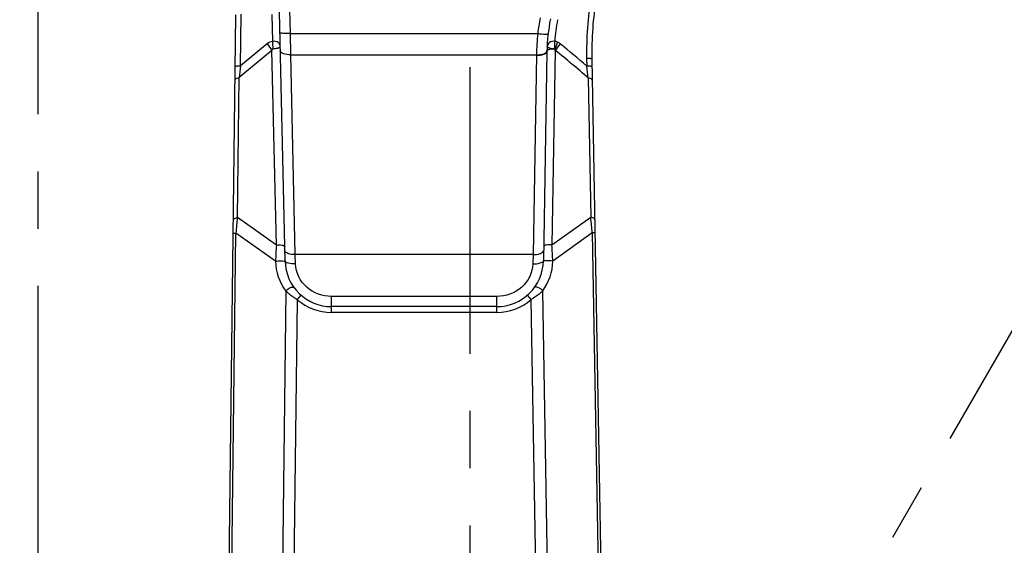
# Model space of a CAD drawing. Header units: millimetres. Extents: x 0 to 5945, y 0 to 4205.
# Tile 65 of 80: x 2905 to 3327, y 2986 to 3211. Entities that reach past the tile are written whole.
import ezdxf

# ---------------------------------------------------------------- set-up
doc = ezdxf.new("R2010")
doc.units = ezdxf.units.MM
doc.header["$LTSCALE"] = 326.975
doc.linetypes.add('CENTER', pattern=[0.6, 0.375, -0.075, 0.075, -0.075])
doc.layers.get('0').update_dxf_attribs({"linetype": 'CONTINUOUS'})
for name, color, linetype in [('204104000008_DXF_DIMENSION', 7, 'CONTINUOUS'), ('304102000077_DXF_DIMENSION', 7, 'CONTINUOUS'), ('304102000077DXF_CONTINUOUS_LINE', 7, 'CONTINUOUS'), ('304102000080_DXF_DIMENSION', 7, 'CONTINUOUS'), ('304103000028_DXF_AXIS', 7, 'CONTINUOUS'), ('DEFAULT_1', 7, 'CENTER')]:
    doc.layers.add(name, color=color, linetype=linetype)
doc.styles.get("Standard").update_dxf_attribs({"font": 'txt', "width": 0.7})
doc.dimstyles.new('DIMSTYLE_1', dxfattribs={"dimtxt": 17.5, "dimasz": 15, "dimexe": 2, "dimexo": 0.2, "dimgap": 0.875, "dimtad": 0, "dimtih": 1, "dimtoh": 1, "dimdsep": 46, "dimtxsty": 'Standard', "dimblk": '_FILLED', "dimblk1": '_FILLED', "dimblk2": '_FILLED', "dimcen": 0.09, "dimclrt": 5, "dimazin": 2, "dimtp": 0.01, "dimtm": 0.01, "dimtfac": 1, "dimtofl": 0, "dimtmove": 0, "dimatfit": 3, "dimldrblk": '_FILLED', "dimfxl": 0, "dimtolj": 1, "dimarcsym": 0})
doc.dimstyles.new('DIMSTYLE_6', dxfattribs={"dimtxt": 17.5, "dimasz": 15, "dimexe": 2, "dimexo": 0.2, "dimgap": 0.875, "dimtad": 1, "dimdsep": 46, "dimtxsty": 'Standard', "dimblk": '_FILLED', "dimblk1": '_FILLED', "dimblk2": '_FILLED', "dimcen": 0.09, "dimclrt": 5, "dimazin": 2, "dimtp": 0.01, "dimtm": 0.01, "dimtfac": 1, "dimtofl": 0, "dimtmove": 0, "dimatfit": 3, "dimldrblk": '_FILLED', "dimfxl": 0, "dimtolj": 1, "dimarcsym": 0})

# ---------------------------------------------------------------- blocks, each defined once
blk = doc.blocks.new('*D4')
at = {"layer": '204104000008_DXF_DIMENSION', "color": 2, "linetype": 'Continuous'}
blk.add_line((3486.42, 3061.86), (3486.42, 1528.82), dxfattribs=at)
blk = doc.blocks.new('_FILLED')
at = {"color": 0, "linetype": 'ByBlock'}
blk.add_solid([(0, 0), (-1, 0.117), (-1, -0.117)], dxfattribs=at)
blk = doc.blocks.new('*D17')
at = {"layer": '304102000080_DXF_DIMENSION', "color": 2, "linetype": 'Continuous'}
for p, q in [((4067.7, 3552.17), (1934.99, 3552.17)), ((1944.99, 3552.17), (1944.99, 2875.92)), ((1944.99, 2199.67), (1944.99, 2875.92)), ((2767.49, 2199.67), (1934.99, 2199.67))]:
    blk.add_line(p, q, dxfattribs=at)
at = {"layer": '304102000080_DXF_DIMENSION', "color": 2, "linetype": 'Continuous', "xscale": 15, "yscale": 15, "zscale": 15}
for p, rotation in [((1944.99, 3552.17), 90), ((1944.99, 2199.67), 270)]:
    blk.add_blockref('_FILLED', p, dxfattribs=dict(at, rotation=rotation))
blk = doc.blocks.new('*D24')
at = {"layer": '304102000077_DXF_DIMENSION', "color": 2, "linetype": 'Continuous'}
for p, q in [((3045.61, 3403.17), (2139.82, 3403.17)), ((2149.82, 3403.17), (2149.82, 3038.17)), ((2149.82, 2673.17), (2149.82, 3038.17)), ((3096.61, 2673.17), (2139.82, 2673.17))]:
    blk.add_line(p, q, dxfattribs=at)
at = {"layer": '304102000077_DXF_DIMENSION', "color": 2, "linetype": 'Continuous', "xscale": 15, "yscale": 15, "zscale": 15}
for p, rotation in [((2149.82, 3403.17), 90), ((2149.82, 2673.17), 270)]:
    blk.add_blockref('_FILLED', p, dxfattribs=dict(at, rotation=rotation))

msp = doc.modelspace()

# ---------------------------------------------------------------- linework, layer by layer
at = {"layer": '304102000077DXF_CONTINUOUS_LINE', "color": 7, "linetype": 'Continuous'}
for p, q in [((3018.33, 3107.722), (3015.287, 3243.211)), ((2990.62, 2674.502), (2997.324, 3213.128)), ((3130.597, 3197.452), (3129.032, 3107.822)), ((3149.84, 3194.185), (3154.669, 2917.549)), ((3109.035, 3088.172), (3038.325, 3088.172))]:
    msp.add_line(p, q, dxfattribs=at)
at = {"layer": '304102000077DXF_CONTINUOUS_LINE', "color": 9, "linetype": 'Continuous'}
for p, q in [((3020.635, 3205.102), (3019.786, 3242.92)), ((2999.324, 3191.295), (2999.598, 3213.346)), ((3013.118, 3201.721), (3012.859, 3213.274)), ((3020.635, 3205.102), (3126.613, 3205.102)), ((3020.809, 3195.995), (3020.635, 3205.102)), ((3010.675, 3200.65), (2999.324, 3191.295)), ((3012.749, 3197.824), (2998.685, 3186.234)), ((3014.62, 3114.541), (3012.749, 3197.824)), ((3022.73, 3110.502), (3020.809, 3195.995)), ((3020.809, 3195.995), (3126.101, 3195.995)), ((3126.101, 3195.995), (3124.609, 3110.502)), ((3134.16, 3197.8), (3132.707, 3114.561)), ((3147.565, 3194.425), (3147.617, 3191.138)), ((2997.939, 3126.297), (2998.685, 3186.234)), ((3148.286, 3186.057), (3149.328, 3126.398)), ((3014.62, 3114.541), (2997.939, 3126.297)), ((3149.328, 3126.398), (3132.707, 3114.561)), ((2992.493, 2734.504), (2997.287, 3119.654)), ((2996.161, 3119.668), (2997.287, 3119.654)), ((3014.269, 3107.685), (2997.287, 3119.654)), ((3150.013, 3119.758), (3133.091, 3107.706)), ((3151.139, 3119.778), (3150.013, 3119.758)), ((3150.013, 3119.758), (3153.543, 2917.529)), ((3124.609, 3110.502), (3022.73, 3110.502)), ((3022.829, 3106.432), (3022.73, 3110.502)), ((3124.609, 3110.502), (3124.533, 3106.503)), ((3018.662, 3094.828), (3015.3, 2824.721)), ((3023.614, 3091.148), (3025.249, 3093.04)), ((3123.827, 3091.218), (3122.184, 3093.102)), ((3131.864, 2917.151), (3128.761, 3094.921)), ((3023.613, 3091.149), (3020.43, 2835.345)), ((3038.325, 3085.672), (3038.325, 3092.531)), ((3109.035, 3092.531), (3038.325, 3092.531)), ((3109.035, 3085.672), (3109.035, 3092.531)), ((3126.867, 2917.064), (3123.828, 3091.218)), ((3109.035, 3085.672), (3038.325, 3085.672))]:
    msp.add_line(p, q, dxfattribs=at)
for points in [[(3133.961, 3198.312), (3133.856, 3198.443), (3133.745, 3198.492)], [(3134.16, 3197.8), (3134.063, 3198.094), (3133.961, 3198.312)]]:
    msp.add_lwpolyline(points, dxfattribs=at)
for centre, radius, start, end in [((3300.114, 3196.797), 152.567, 170.99657, 180.89078), ((3210.618, 3195.658), 84.534, 169.00092, 173.58551), ((3210.842, 3196.167), 77.153, 168.91053, 175.86301), ((3242.881, 3194.001), 116.796, 174.5457, 179.02156), ((2971.055, 3199.202), 42.139, 359.14553, 3.42822), ((2916.937, 2927.316), 350.45, 48.83429, 51.27253), ((3709.132, 3099.224), 715.755, 172.609305, 173.017616), ((1504.997, 2972.138), 1657.155, 7.416913, 7.594087), ((3190.826, 3103.993), 194.172, 173.40405, 175.37386), ((2949.889, 3102.424), 200.875, 5.87411, 6.85438), ((2963.235, 3103.72), 187.466, 4.90772, 5.89766), ((3267.777, 3098.167), 253.686, 176.29923, 177.84978), ((2879.627, 3096.919), 253.694, 2.43701, 3.98754), ((3036.766, 3108.193), 22.502, 181.29229, 216.43457), ((3110.586, 3108.203), 22.511, 323.84096, 358.73504), ((3038.325, 3108.172), 22.5, 229.16458, 270), ((3109.035, 3108.172), 22.5, 270, 311.10502)]:
    msp.add_arc(centre, radius, start, end, dxfattribs=at)
at = {"layer": '304102000077DXF_CONTINUOUS_LINE', "color": 7, "linetype": 'Continuous'}
for centre, radius, start, end in [((3299.818, 3196.803), 150, 171, 181.00012), ((3210.584, 3196.056), 80, 169, 179), ((3038.325, 3108.172), 20, 181.29063, 270), ((3109.035, 3108.172), 20, 270, 358.99643)]:
    msp.add_arc(centre, radius, start, end, dxfattribs=at)
at = {"layer": '304102000077DXF_CONTINUOUS_LINE', "color": 9, "linetype": 'Continuous'}
for points, knots in [([(3020.635, 3205.102), (3020.062, 3205.09), (3019.029, 3205.091), (3017.548, 3205.105), (3016.802, 3205.242), (3016.139, 3205.269), (3016.136, 3205.394)], [0, 0, 0, 0, 0.3793061, 0.7012112, 0.9176987, 1, 1, 1, 1]), ([(3126.613, 3205.102), (3127.179, 3205.039), (3128.201, 3204.95), (3129.666, 3204.832), (3130.415, 3204.902), (3131.071, 3204.87), (3131.085, 3204.992)], [0, 0, 0, 0, 0.3798921, 0.7016918, 0.9178685, 1, 1, 1, 1]), ([(3016.268, 3199.551), (3016.251, 3200.177), (3015.525, 3201.622), (3013.881, 3201.915), (3013.118, 3201.721)], [0, 0, 0, 0, 0.4432836, 1, 1, 1, 1]), ([(3015.516, 3198.856), (3015.365, 3198.797), (3014.609, 3198.58), (3013.81, 3198.529), (3013.189, 3198.573)], [0, 0, 0, 0, 0.2066885, 1, 1, 1, 1]), ([(3016.268, 3199.551), (3016.271, 3199.327), (3015.935, 3199.041), (3015.632, 3198.902), (3015.516, 3198.856)], [0, 0, 0, 0, 0.6422749, 1, 1, 1, 1]), ([(3133.961, 3198.312), (3133.264, 3198.423), (3132.167, 3198.409), (3130.817, 3198.029), (3130.632, 3197.607)], [0, 0, 0, 0, 0.605087, 1, 1, 1, 1]), ([(3130.858, 3199.242), (3130.802, 3199.281), (3130.691, 3199.357), (3130.659, 3199.492), (3130.661, 3199.552)], [0, 0, 0, 0, 0.5308135, 1, 1, 1, 1]), ([(3133.891, 3201.733), (3133.106, 3201.862), (3131.571, 3201.497), (3130.69, 3200.163), (3130.661, 3199.552)], [0, 0, 0, 0, 0.5656963, 1, 1, 1, 1]), ([(3133.745, 3198.492), (3133.428, 3198.508), (3132.446, 3198.645), (3131.422, 3198.859), (3130.858, 3199.242)], [0, 0, 0, 0, 0.3171809, 1, 1, 1, 1]), ([(3020.809, 3195.995), (3019.743, 3195.975), (3018.224, 3196.035), (3016.324, 3197.053), (3016.31, 3197.652)], [0, 0, 0, 0, 0.640206, 1, 1, 1, 1]), ([(3126.097, 3195.772), (3127.165, 3195.756), (3128.686, 3195.823), (3130.586, 3196.852), (3130.597, 3197.452)], [0, 0, 0, 0, 0.6401927, 1, 1, 1, 1]), ([(3126.101, 3195.995), (3126.392, 3195.99), (3127.46, 3196.015), (3128.539, 3196.18), (3129.27, 3196.451)], [0, 0, 0, 0, 0.2715667, 1, 1, 1, 1]), ([(3129.27, 3196.451), (3129.44, 3196.514), (3129.947, 3196.732), (3130.474, 3197.123), (3130.576, 3197.493)], [0, 0, 0, 0, 0.3205068, 1, 1, 1, 1]), ([(3130.576, 3197.493), (3130.583, 3197.521), (3130.595, 3197.577), (3130.6, 3197.635), (3130.6, 3197.663)], [0, 0, 0, 0, 0.5038735, 1, 1, 1, 1]), ([(3130.632, 3197.607), (3130.621, 3197.582), (3130.604, 3197.531), (3130.597, 3197.478), (3130.597, 3197.452)], [0, 0, 0, 0, 0.509834, 1, 1, 1, 1]), ([(3149.84, 3194.185), (3149.839, 3194.248), (3149.532, 3194.3), (3148.888, 3194.413), (3148.112, 3194.422), (3147.565, 3194.425)], [0, 0, 0, 0, 0.081702, 0.2892353, 1, 1, 1, 1]), ([(2997.049, 3191.069), (2997.05, 3191.13), (2997.362, 3191.17), (2997.996, 3191.286), (2998.777, 3191.289), (2999.324, 3191.294)], [0, 0, 0, 0, 0.0800779, 0.2875964, 1, 1, 1, 1]), ([(3149.898, 3190.882), (3149.897, 3190.946), (3149.592, 3191.007), (3148.941, 3191.12), (3148.165, 3191.133), (3147.617, 3191.138)], [0, 0, 0, 0, 0.0826981, 0.2903131, 1, 1, 1, 1]), ([(2996.977, 3185.237), (2996.978, 3185.348), (2997.31, 3186.008), (2998.117, 3186.137), (2998.685, 3186.233)], [0, 0, 0, 0, 0.161714, 1, 1, 1, 1]), ([(3150, 3185.069), (3149.998, 3185.18), (3149.663, 3185.839), (3148.855, 3185.964), (3148.286, 3186.057)], [0, 0, 0, 0, 0.1617229, 1, 1, 1, 1]), ([(2996.231, 3125.301), (2996.232, 3125.412), (2996.564, 3126.072), (2997.371, 3126.201), (2997.939, 3126.297)], [0, 0, 0, 0, 0.1617143, 1, 1, 1, 1]), ([(3151.041, 3125.411), (3151.039, 3125.522), (3150.704, 3126.18), (3149.896, 3126.305), (3149.328, 3126.398)], [0, 0, 0, 0, 0.1617241, 1, 1, 1, 1]), ([(3014.62, 3114.541), (3015.404, 3114.702), (3016.514, 3114.758), (3018.185, 3114.209), (3018.195, 3113.736)], [0, 0, 0, 0, 0.6283225, 1, 1, 1, 1]), ([(3132.707, 3114.561), (3131.922, 3114.718), (3130.811, 3114.768), (3129.144, 3114.211), (3129.135, 3113.738)], [0, 0, 0, 0, 0.6283146, 1, 1, 1, 1]), ([(3022.73, 3110.502), (3021.664, 3110.482), (3020.145, 3110.541), (3018.244, 3111.56), (3018.231, 3112.159)], [0, 0, 0, 0, 0.640206, 1, 1, 1, 1]), ([(3124.609, 3110.502), (3125.677, 3110.486), (3127.198, 3110.553), (3129.098, 3111.581), (3129.108, 3112.182)], [0, 0, 0, 0, 0.6401927, 1, 1, 1, 1]), ([(3014.27, 3107.685), (3014.696, 3107.704), (3015.553, 3107.712), (3016.881, 3107.823), (3017.571, 3107.622), (3018.327, 3107.852), (3018.33, 3107.723)], [0, 0, 0, 0, 0.3148592, 0.6508017, 0.9051333, 1, 1, 1, 1]), ([(3022.829, 3106.432), (3021.767, 3106.411), (3020.403, 3106.468), (3018.343, 3107.179), (3018.33, 3107.723)], [0, 0, 0, 0, 0.6611632, 1, 1, 1, 1]), ([(3038.325, 3092.531), (3034.532, 3092.532), (3026.71, 3095.128), (3022.92, 3102.74), (3022.829, 3106.432)], [0, 0, 0, 0, 0.5066695, 1, 1, 1, 1]), ([(3124.533, 3106.503), (3124.462, 3102.8), (3120.688, 3095.144), (3112.84, 3092.532), (3109.035, 3092.531)], [0, 0, 0, 0, 0.4932548, 1, 1, 1, 1]), ([(3124.533, 3106.503), (3125.597, 3106.487), (3126.964, 3106.55), (3129.022, 3107.277), (3129.032, 3107.823)], [0, 0, 0, 0, 0.6607895, 1, 1, 1, 1]), ([(3133.091, 3107.706), (3132.665, 3107.736), (3131.788, 3107.776), (3130.701, 3107.82), (3129.921, 3107.819), (3129.444, 3107.856), (3129.237, 3107.793), (3129.032, 3107.856), (3129.032, 3107.823)], [0, 0, 0, 0, 0.3150754, 0.6511341, 0.7943639, 0.9054694, 0.975795, 1, 1, 1, 1]), ([(3018.662, 3094.829), (3019.192, 3095.471), (3020.134, 3096.251), (3021.926, 3096.713), (3022.235, 3096.294)], [0, 0, 0, 0, 0.615124, 1, 1, 1, 1]), ([(3023.613, 3091.149), (3023.149, 3091.425), (3021.408, 3092.522), (3019.774, 3093.794), (3018.662, 3094.829)], [0, 0, 0, 0, 0.2622665, 1, 1, 1, 1]), ([(3128.761, 3094.921), (3128.409, 3094.591), (3126.87, 3093.225), (3125.178, 3092.032), (3123.828, 3091.218)], [0, 0, 0, 0, 0.2341685, 1, 1, 1, 1]), ([(3128.761, 3094.922), (3128.228, 3095.561), (3127.282, 3096.337), (3125.489, 3096.79), (3125.181, 3096.37)], [0, 0, 0, 0, 0.6150973, 1, 1, 1, 1])]:
    msp.add_open_spline(points, degree=3, knots=knots, dxfattribs=at)
for points in [[(3013.118, 3201.721), (3012.232, 3201.647), (3011.361, 3201.215), (3010.675, 3200.65)], [(3010.675, 3200.65), (3011.39, 3199.726), (3012.086, 3198.786), (3012.749, 3197.824)], [(3013.189, 3198.573), (3012.9, 3198.591), (3012.823, 3198.104), (3012.749, 3197.824)], [(3133.891, 3201.733), (3133.802, 3200.655), (3133.75, 3199.573), (3133.745, 3198.492)], [(3135.07, 3201.405), (3134.698, 3201.572), (3134.296, 3201.686), (3133.891, 3201.733)], [(3135.07, 3201.405), (3134.667, 3200.387), (3134.293, 3199.356), (3133.961, 3198.312)], [(3136.184, 3200.713), (3135.483, 3199.761), (3134.803, 3198.792), (3134.16, 3197.8)], [(3136.184, 3200.713), (3135.843, 3200.987), (3135.469, 3201.226), (3135.07, 3201.405)], [(3148.286, 3186.057), (3143.694, 3190.108), (3138.969, 3194.01), (3134.16, 3197.8)]]:
    msp.add_open_spline(points, degree=3, dxfattribs=at)
at = {"layer": '304103000028_DXF_AXIS', "color": 7, "linetype": 'CENTER'}
msp.add_line((2912.611, 2189.672), (2912.611, 3362.857), dxfattribs=at)
at = {"layer": 'DEFAULT_1', "color": 2, "linetype": 'CENTER'}
for p, q in [((3097.611, 2675.672), (3097.611, 3405.672)), ((3462.611, 3307.871), (3097.611, 2675.672))]:
    msp.add_line(p, q, dxfattribs=at)

# ---------------------------------------------------------------- dimensions: what is measured, and where the dimension line sits
at = {"layer": '204104000008_DXF_DIMENSION', "color": 2, "linetype": 'Continuous'}
dim = msp.add_ordinate_dim(feature_location=(3486.423, 3061.86), offset=(0, -1533.045), dtype=1, origin=(2912.611, 3062.86), dimstyle='DIMSTYLE_1', override={"dimgap": 4.375088, "dimtad": 1, "dimtih": 0, "dimtoh": 0}, dxfattribs=at)
dim.commit()
dim.dimension.update_dxf_attribs({"geometry": '*D4', "text_midpoint": (3482.048, 1446.565)})
at = {"layer": '304102000077_DXF_DIMENSION', "color": 2, "linetype": 'Continuous'}
dim = msp.add_linear_dim(base=(2149.821, 3403.172), p1=(3096.811, 2673.172), p2=(3045.811, 3403.172), angle=90, dimstyle='DIMSTYLE_6', dxfattribs=at)
dim.commit()
dim.dimension.update_dxf_attribs({"geometry": '*D24', "text_midpoint": (2149.821, 3019.797), "dimtype": 160})
at = {"layer": '304102000080_DXF_DIMENSION', "color": 2, "linetype": 'Continuous'}
dim = msp.add_linear_dim(base=(1944.991, 2199.672), p1=(4067.903, 3552.172), p2=(2767.688, 2199.672), angle=270, dimstyle='DIMSTYLE_6', dxfattribs=at)
dim.commit()
dim.dimension.update_dxf_attribs({"geometry": '*D17', "text_midpoint": (1944.991, 2839.172), "dimtype": 160})

doc.saveas('drawing.dxf')
